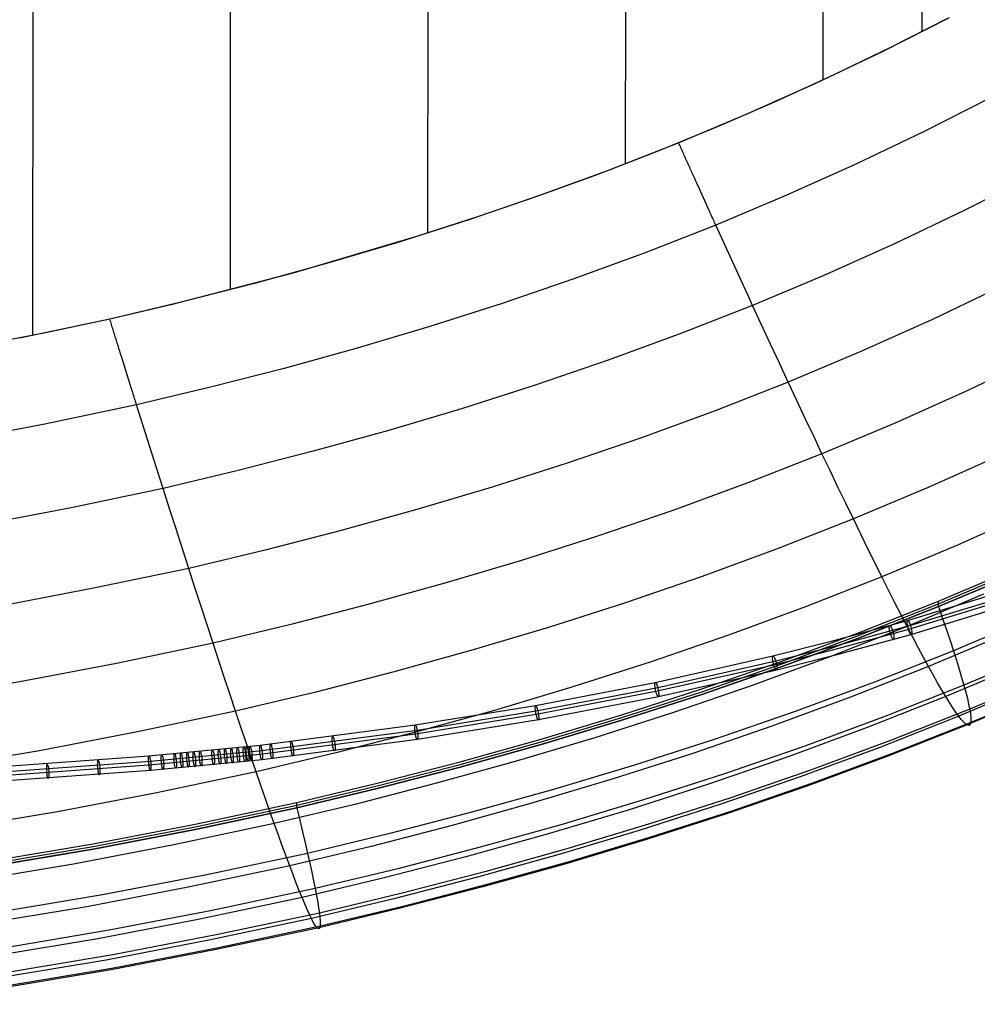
# Model space of a CAD drawing. Extents: x -260 to 296, y -277 to 294.
# Tile 15 of 241: x 111 to 176, y -268 to -201. Entities that reach past the tile are written whole.
import ezdxf

# ---------------------------------------------------------------- set-up
doc = ezdxf.new("R2010")
doc.units = 0
doc.layers.add('PREDEFINITO', color=7, linetype='CONTINUOUS')

msp = doc.modelspace()

# ---------------------------------------------------------------- linework, layer by layer
at = {"layer": 'PREDEFINITO'}
for p, q in [((111.627, -222.244, 483.32), (111.736, -72.354, 472.172)), ((125.01, -219.15, 482.925), (125.121, -72.37, 471.042)), ((138.394, -215.298, 482.421), (138.494, -84.91, 471.265)), ((151.778, -210.609, 481.791), (151.877, -84.926, 470.183)), ((165.164, -204.931, 481.01), (165.26, -84.942, 469.089)), ((171.857, -201.663, 480.553), (171.951, -84.95, 468.538)), ((173.69, -200.718, 480.358), (169.202, -203.001, 480.685)), ((173.574, -200.774, 480.428), (169.73, -202.735, 480.703)), ((169.73, -202.735, 480.703), (165.841, -204.615, 480.966)), ((169.202, -203.001, 480.685), (164.653, -205.172, 480.994)), ((165.841, -204.615, 480.966), (161.912, -206.411, 481.215)), ((164.653, -205.172, 480.994), (160.044, -207.234, 481.286)), ((176.532, -206.126, 478.656), (171.964, -208.452, 479.011)), ((161.912, -206.411, 481.215), (157.935, -208.131, 481.452)), ((160.044, -207.234, 481.286), (155.376, -209.19, 481.562)), ((157.935, -208.131, 481.452), (153.924, -209.77, 481.677)), ((171.964, -208.452, 479.011), (167.333, -210.665, 479.348)), ((155.376, -209.19, 481.562), (150.677, -211.032, 481.819)), ((155.414, -209.274, 481.47), (155.376, -209.19, 481.562)), ((155.451, -209.359, 481.383), (155.414, -209.274, 481.47)), ((155.489, -209.444, 481.3), (155.451, -209.359, 481.383)), ((155.526, -209.529, 481.222), (155.489, -209.444, 481.3)), ((153.924, -209.77, 481.677), (149.891, -211.326, 481.888)), ((155.564, -209.614, 481.147), (155.526, -209.529, 481.222)), ((155.602, -209.699, 481.076), (155.564, -209.614, 481.147)), ((155.64, -209.785, 481.008), (155.602, -209.699, 481.076)), ((155.678, -209.87, 480.945), (155.64, -209.785, 481.008)), ((155.716, -209.956, 480.885), (155.678, -209.87, 480.945)), ((155.754, -210.042, 480.828), (155.716, -209.956, 480.885)), ((155.793, -210.128, 480.775), (155.754, -210.042, 480.828)), ((155.831, -210.214, 480.724), (155.793, -210.128, 480.775)), ((155.87, -210.301, 480.677), (155.831, -210.214, 480.724)), ((155.908, -210.387, 480.634), (155.87, -210.301, 480.677)), ((155.947, -210.474, 480.592), (155.908, -210.387, 480.634)), ((155.986, -210.561, 480.554), (155.947, -210.474, 480.592)), ((156.025, -210.647, 480.519), (155.986, -210.561, 480.554)), ((156.064, -210.734, 480.486), (156.025, -210.647, 480.519)), ((156.103, -210.822, 480.455), (156.064, -210.734, 480.486)), ((156.142, -210.909, 480.427), (156.103, -210.822, 480.455)), ((167.333, -210.665, 479.348), (162.641, -212.766, 479.668)), ((149.891, -211.326, 481.888), (145.829, -212.805, 482.088)), ((150.677, -211.032, 481.819), (145.939, -212.768, 482.06)), ((156.182, -210.996, 480.401), (156.142, -210.909, 480.427)), ((156.221, -211.083, 480.378), (156.182, -210.996, 480.401)), ((156.26, -211.171, 480.356), (156.221, -211.083, 480.378)), ((156.3, -211.258, 480.337), (156.26, -211.171, 480.356)), ((156.339, -211.346, 480.319), (156.3, -211.258, 480.337)), ((156.379, -211.433, 480.303), (156.339, -211.346, 480.319)), ((156.458, -211.609, 480.276), (156.379, -211.433, 480.303)), ((179.355, -211.412, 476.975), (174.705, -213.781, 477.332)), ((156.538, -211.784, 480.255), (156.458, -211.609, 480.276)), ((156.617, -211.96, 480.239), (156.538, -211.784, 480.255)), ((156.777, -212.312, 480.218), (156.617, -211.96, 480.239)), ((145.939, -212.768, 482.06), (141.164, -214.402, 482.285)), ((145.829, -212.805, 482.088), (141.739, -214.21, 482.277)), ((156.936, -212.664, 480.207), (156.777, -212.312, 480.218)), ((157.256, -213.367, 480.188), (156.936, -212.664, 480.207)), ((162.641, -212.766, 479.668), (157.889, -214.76, 479.972)), ((157.336, -213.542, 480.179), (157.256, -213.367, 480.188)), ((157.415, -213.717, 480.166), (157.336, -213.542, 480.179)), ((157.495, -213.892, 480.149), (157.415, -213.717, 480.166)), ((157.574, -214.066, 480.127), (157.495, -213.892, 480.149)), ((157.653, -214.24, 480.099), (157.574, -214.066, 480.127)), ((174.705, -213.781, 477.332), (169.992, -216.034, 477.672)), ((141.164, -214.402, 482.285), (136.356, -215.936, 482.494)), ((141.739, -214.21, 482.277), (137.625, -215.541, 482.454)), ((157.889, -214.76, 479.972), (153.106, -216.638, 480.258)), ((157.693, -214.327, 480.083), (157.653, -214.24, 480.099)), ((157.732, -214.414, 480.065), (157.693, -214.327, 480.083)), ((157.772, -214.501, 480.045), (157.732, -214.414, 480.065)), ((157.811, -214.587, 480.023), (157.772, -214.501, 480.045)), ((157.85, -214.674, 479.998), (157.811, -214.587, 480.023)), ((157.889, -214.76, 479.972), (157.85, -214.674, 479.998)), ((159.763, -218.862, 478.761), (157.889, -214.76, 479.972)), ((137.625, -215.541, 482.454), (129.335, -217.989, 482.775)), ((136.356, -215.936, 482.494), (131.517, -217.374, 482.688)), ((169.992, -216.034, 477.672), (165.217, -218.174, 477.994)), ((153.106, -216.638, 480.258), (148.282, -218.408, 480.527)), ((131.517, -217.374, 482.688), (126.651, -218.719, 482.868)), ((129.335, -217.989, 482.775), (120.97, -220.168, 483.056)), ((165.217, -218.174, 477.994), (160.381, -220.204, 478.3)), ((126.651, -218.719, 482.868), (121.76, -219.974, 483.033)), ((148.282, -218.408, 480.527), (143.421, -220.073, 480.78)), ((160.073, -219.535, 478.54), (159.763, -218.862, 478.761)), ((177.358, -218.865, 475.011), (172.566, -221.158, 475.348)), ((120.97, -220.168, 483.056), (116.841, -221.143, 483.179)), ((121.76, -219.974, 483.033), (116.847, -221.141, 483.185)), ((143.421, -220.073, 480.78), (138.525, -221.637, 481.018)), ((160.381, -220.204, 478.3), (160.073, -219.535, 478.54)), ((160.381, -220.204, 478.3), (155.512, -222.116, 478.589)), ((160.993, -221.53, 477.779), (160.381, -220.204, 478.3)), ((116.847, -221.141, 483.185), (110.733, -222.424, 483.348)), ((116.841, -221.143, 483.179), (112.483, -222.069, 483.297)), ((116.875, -221.23, 483.118), (116.847, -221.141, 483.185)), ((116.902, -221.32, 483.054), (116.875, -221.23, 483.118)), ((116.93, -221.409, 482.992), (116.902, -221.32, 483.054)), ((116.958, -221.498, 482.934), (116.93, -221.409, 482.992)), ((116.985, -221.588, 482.878), (116.958, -221.498, 482.934)), ((161.599, -222.839, 477.219), (160.993, -221.53, 477.779)), ((172.566, -221.158, 475.348), (167.71, -223.335, 475.668)), ((112.483, -222.069, 483.297), (103.982, -223.71, 483.502)), ((117.013, -221.677, 482.825), (116.985, -221.588, 482.878)), ((117.041, -221.767, 482.775), (117.013, -221.677, 482.825)), ((117.069, -221.857, 482.727), (117.041, -221.767, 482.775)), ((117.097, -221.947, 482.681), (117.069, -221.857, 482.727)), ((117.125, -222.037, 482.639), (117.097, -221.947, 482.681)), ((117.153, -222.127, 482.598), (117.125, -222.037, 482.639)), ((117.181, -222.217, 482.56), (117.153, -222.127, 482.598)), ((138.525, -221.637, 481.018), (133.599, -223.103, 481.241)), ((155.512, -222.116, 478.589), (150.602, -223.919, 478.86)), ((117.209, -222.308, 482.524), (117.181, -222.217, 482.56)), ((117.237, -222.398, 482.49), (117.209, -222.308, 482.524)), ((117.265, -222.489, 482.458), (117.237, -222.398, 482.49)), ((117.293, -222.579, 482.428), (117.265, -222.489, 482.458)), ((117.322, -222.67, 482.4), (117.293, -222.579, 482.428)), ((117.35, -222.761, 482.373), (117.322, -222.67, 482.4)), ((117.407, -222.942, 482.326), (117.35, -222.761, 482.373)), ((162.199, -224.13, 476.618), (161.599, -222.839, 477.219)), ((117.463, -223.124, 482.285), (117.407, -222.942, 482.326)), ((117.52, -223.306, 482.249), (117.463, -223.124, 482.285)), ((117.577, -223.488, 482.219), (117.52, -223.306, 482.249)), ((117.634, -223.671, 482.194), (117.577, -223.488, 482.219)), ((133.599, -223.103, 481.241), (128.644, -224.474, 481.449)), ((167.71, -223.335, 475.668), (162.792, -225.401, 475.971)), ((117.749, -224.036, 482.153), (117.634, -223.671, 482.194)), ((118.207, -225.496, 482.055), (117.749, -224.036, 482.153)), ((150.602, -223.919, 478.86), (145.655, -225.615, 479.116)), ((162.792, -225.401, 475.971), (162.199, -224.13, 476.618)), ((179.876, -223.612, 472.013), (175.008, -225.942, 472.344)), ((128.644, -224.474, 481.449), (123.664, -225.754, 481.643)), ((118.321, -225.86, 482.021), (118.207, -225.496, 482.055)), ((162.792, -225.401, 475.971), (157.84, -227.346, 476.257)), ((163.377, -226.65, 475.279), (162.792, -225.401, 475.971)), ((118.378, -226.042, 482), (118.321, -225.86, 482.021)), ((118.435, -226.223, 481.975), (118.378, -226.042, 482)), ((123.664, -225.754, 481.643), (118.662, -226.945, 481.823)), ((145.655, -225.615, 479.116), (140.672, -227.207, 479.356)), ((175.008, -225.942, 472.344), (170.075, -228.155, 472.658)), ((118.492, -226.404, 481.945), (118.435, -226.223, 481.975)), ((118.549, -226.584, 481.91), (118.492, -226.404, 481.945)), ((118.605, -226.765, 481.87), (118.549, -226.584, 481.91)), ((118.662, -226.945, 481.823), (118.605, -226.765, 481.87)), ((163.953, -227.876, 474.546), (163.377, -226.65, 475.279)), ((118.662, -226.945, 481.823), (112.436, -228.252, 482.021)), ((120.011, -231.214, 480.637), (118.662, -226.945, 481.823)), ((140.672, -227.207, 479.356), (135.658, -228.7, 479.582)), ((157.84, -227.346, 476.257), (152.847, -229.18, 476.526)), ((164.521, -229.078, 473.771), (163.953, -227.876, 474.546)), ((170.075, -228.155, 472.658), (165.079, -230.255, 472.955)), ((112.436, -228.252, 482.021), (106.212, -229.445, 482.201)), ((135.658, -228.7, 479.582), (130.615, -230.096, 479.792)), ((152.847, -229.18, 476.526), (147.816, -230.906, 476.779)), ((165.079, -230.255, 472.955), (164.521, -229.078, 473.771)), ((130.615, -230.096, 479.792), (125.547, -231.399, 479.989)), ((165.079, -230.255, 472.955), (160.05, -232.233, 473.236)), ((165.627, -231.405, 472.099), (165.079, -230.255, 472.955)), ((177.278, -230.304, 468.706), (172.274, -232.551, 469.012)), ((120.234, -231.915, 480.413), (120.011, -231.214, 480.637)), ((125.547, -231.399, 479.989), (120.455, -232.612, 480.172)), ((147.816, -230.906, 476.779), (142.749, -232.526, 477.017)), ((166.165, -232.527, 471.204), (165.627, -231.405, 472.099)), ((120.455, -232.612, 480.172), (120.234, -231.915, 480.413)), ((120.455, -232.612, 480.172), (114.118, -233.944, 480.373)), ((120.896, -233.993, 479.65), (120.455, -232.612, 480.172)), ((142.749, -232.526, 477.017), (137.65, -234.045, 477.241)), ((160.05, -232.233, 473.236), (154.978, -234.097, 473.5)), ((166.691, -233.62, 470.271), (166.165, -232.527, 471.204)), ((172.274, -232.551, 469.012), (167.206, -234.682, 469.301)), ((114.118, -233.944, 480.373), (107.784, -235.159, 480.557)), ((121.332, -235.357, 479.086), (120.896, -233.993, 479.65)), ((137.65, -234.045, 477.241), (132.522, -235.466, 477.449)), ((154.978, -234.097, 473.5), (149.867, -235.851, 473.749)), ((167.206, -234.682, 469.301), (166.691, -233.62, 470.271)), ((179.34, -234.166, 464.5), (174.271, -236.445, 464.794)), ((167.206, -234.682, 469.301), (162.104, -236.69, 469.574)), ((167.708, -235.713, 468.295), (167.206, -234.682, 469.301)), ((121.764, -236.701, 478.479), (121.332, -235.357, 479.086)), ((132.522, -235.466, 477.449), (127.367, -236.792, 477.644)), ((149.867, -235.851, 473.749), (144.72, -237.498, 473.982)), ((168.198, -236.712, 467.254), (167.708, -235.713, 468.295)), ((122.19, -238.026, 477.826), (121.764, -236.701, 478.479)), ((127.367, -236.792, 477.644), (122.19, -238.026, 477.826)), ((162.104, -236.69, 469.574), (156.958, -238.583, 469.831)), ((168.674, -237.676, 466.179), (168.198, -236.712, 467.254)), ((174.271, -236.445, 464.794), (169.137, -238.606, 465.072)), ((144.72, -237.498, 473.982), (139.54, -239.042, 474.201)), ((122.19, -238.026, 477.826), (115.746, -239.38, 478.025)), ((122.611, -239.328, 477.127), (122.19, -238.026, 477.826)), ((169.137, -238.606, 465.072), (168.674, -237.676, 466.179)), ((172.966, -240.251, 419.753), (178.23, -238.019, 419.661)), ((172.966, -240.436, 415.257), (178.23, -238.204, 415.165)), ((156.958, -238.583, 469.831), (151.774, -240.364, 470.072)), ((169.137, -238.606, 465.072), (163.969, -240.641, 465.335)), ((169.586, -239.5, 463.934), (169.137, -238.606, 465.072)), ((178.23, -238.39, 410.669), (172.966, -240.622, 410.761)), ((172.966, -240.622, 410.54), (178.23, -238.39, 410.447)), ((115.746, -239.38, 478.025), (109.304, -240.617, 478.207)), ((123.026, -240.606, 476.386), (122.611, -239.328, 477.127)), ((139.54, -239.042, 474.201), (134.331, -240.486, 474.406)), ((170.019, -240.357, 462.765), (169.586, -239.5, 463.934)), ((177.882, -239.431, 458.524), (170.856, -241.573, 460.048)), ((176.033, -239.769, 460.077), (170.842, -241.957, 460.343)), ((177.988, -240.019, 458.145), (170.946, -242.166, 459.673)), ((178.117, -239.762, 459.102), (171.076, -241.909, 460.631)), ((123.434, -241.86, 475.602), (123.026, -240.606, 476.386)), ((134.331, -240.486, 474.406), (129.095, -241.834, 474.597)), ((151.774, -240.364, 470.072), (146.552, -242.036, 470.3)), ((163.969, -240.641, 465.335), (158.757, -242.56, 465.582)), ((167.667, -242.353, 419.84), (172.966, -240.251, 419.753)), ((167.667, -242.539, 415.344), (172.966, -240.436, 415.257)), ((172.966, -240.622, 410.761), (167.667, -242.724, 410.848)), ((167.667, -242.724, 410.627), (172.966, -240.622, 410.54)), ((170.438, -241.176, 461.568), (170.019, -240.357, 462.765)), ((178.223, -240.35, 458.724), (171.166, -242.501, 460.255)), ((172.966, -240.622, 410.761), (172.966, -240.251, 419.753)), ((172.966, -240.622, 410.54), (173.247, -241.429, 411.748)), ((170.842, -241.957, 460.343), (170.438, -241.176, 461.568)), ((173.247, -241.429, 411.748), (173.51, -242.197, 412.983)), ((179.278, -241.368, 415.416), (173.98, -243.613, 415.529)), ((123.836, -243.088, 474.775), (123.434, -241.86, 475.602)), ((129.095, -241.834, 474.597), (123.836, -243.088, 474.775)), ((146.552, -242.036, 470.3), (141.298, -243.604, 470.513)), ((170.842, -241.957, 460.343), (165.615, -244.017, 460.593)), ((170.856, -241.573, 460.048), (165.71, -242.982, 461.119)), ((170.946, -242.166, 459.673), (165.789, -243.578, 460.746)), ((171.076, -241.909, 460.631), (165.918, -243.321, 461.704)), ((171.229, -242.698, 459.092), (170.842, -241.957, 460.343)), ((173.51, -242.197, 412.983), (173.755, -242.926, 414.244)), ((158.757, -242.56, 465.582), (153.505, -244.366, 465.815)), ((162.323, -244.335, 419.922), (167.667, -242.353, 419.84)), ((162.323, -244.521, 415.425), (167.667, -242.539, 415.344)), ((167.667, -242.724, 410.848), (162.323, -244.706, 410.929)), ((162.323, -244.706, 410.709), (167.667, -242.724, 410.627)), ((171.166, -242.501, 460.255), (165.997, -243.917, 461.331)), ((171.6, -243.399, 457.816), (171.229, -242.698, 459.092)), ((177.533, -242.466, 454.945), (172.292, -244.676, 455.196)), ((123.836, -243.088, 474.775), (117.29, -244.465, 474.971)), ((124.231, -244.289, 473.908), (123.836, -243.088, 474.775)), ((165.71, -242.982, 461.119), (161.752, -243.98, 461.917)), ((165.918, -243.321, 461.704), (161.952, -244.321, 462.503)), ((171.955, -244.058, 456.517), (171.6, -243.399, 457.816)), ((173.755, -242.926, 414.244), (173.98, -243.613, 415.529)), ((141.298, -243.604, 470.513), (136.013, -245.07, 470.712)), ((161.752, -243.98, 461.917), (153.778, -245.777, 463.455)), ((165.615, -244.017, 460.593), (160.344, -245.959, 460.829)), ((165.789, -243.578, 460.746), (161.824, -244.577, 461.545)), ((165.997, -243.917, 461.331), (162.023, -244.918, 462.132)), ((173.98, -243.613, 415.529), (168.646, -245.729, 415.635)), ((172.292, -244.676, 455.196), (171.955, -244.058, 456.517)), ((173.98, -243.613, 415.529), (174.186, -244.26, 416.836)), ((180.012, -243.69, 420.749), (174.69, -245.945, 420.882)), ((117.29, -244.465, 474.971), (110.746, -245.722, 475.149)), ((124.617, -245.46, 473.001), (124.231, -244.289, 473.908)), ((153.505, -244.366, 465.815), (148.216, -246.061, 466.034)), ((161.824, -244.577, 461.545), (153.834, -246.378, 463.086)), ((161.952, -244.321, 462.503), (153.96, -246.122, 464.045)), ((156.938, -246.2, 419.999), (162.323, -244.335, 419.922)), ((156.938, -246.385, 415.502), (162.323, -244.521, 415.425)), ((162.323, -244.706, 410.929), (156.938, -246.571, 411.006)), ((156.938, -246.571, 410.786), (162.323, -244.706, 410.709)), ((172.292, -244.676, 455.196), (167.016, -246.758, 455.432)), ((172.612, -245.252, 453.855), (172.292, -244.676, 455.196)), ((178.746, -244.489, 449.488), (173.465, -246.718, 449.722)), ((174.186, -244.26, 416.836), (174.374, -244.864, 418.166)), ((174.374, -244.864, 418.166), (174.542, -245.426, 419.515)), ((124.996, -246.602, 472.055), (124.617, -245.46, 473.001)), ((136.013, -245.07, 470.712), (130.702, -246.438, 470.898)), ((162.023, -244.918, 462.132), (154.017, -246.723, 463.676)), ((172.914, -245.784, 452.494), (172.612, -245.252, 453.855)), ((174.542, -245.426, 419.515), (174.69, -245.945, 420.882)), ((180.421, -245.317, 426.353), (175.085, -247.576, 426.507)), ((110.746, -245.722, 475.149), (97.641, -247.897, 475.458)), ((148.216, -246.061, 466.034), (142.894, -247.651, 466.239)), ((153.778, -245.777, 463.455), (145.676, -247.336, 464.924)), ((153.96, -246.122, 464.045), (145.841, -247.684, 465.517)), ((151.515, -247.951, 420.071), (156.938, -246.2, 419.999)), ((160.344, -245.959, 460.829), (155.033, -247.787, 461.051)), ((168.646, -245.729, 415.635), (163.267, -247.723, 415.735)), ((174.69, -245.945, 420.882), (169.332, -248.069, 421.008)), ((173.199, -246.273, 451.116), (172.914, -245.784, 452.494)), ((179.653, -245.802, 443.799), (174.342, -248.045, 444.015)), ((174.69, -245.945, 420.882), (174.819, -246.42, 422.267)), ((180.497, -246.219, 432.13), (175.159, -248.478, 432.305)), ((125.367, -247.712, 471.071), (124.996, -246.602, 472.055)), ((130.702, -246.438, 470.898), (125.367, -247.712, 471.071)), ((153.834, -246.378, 463.086), (145.718, -247.939, 464.558)), ((154.017, -246.723, 463.676), (145.884, -248.287, 465.151)), ((151.515, -248.137, 415.575), (156.938, -246.385, 415.502)), ((156.938, -246.571, 411.006), (151.515, -248.322, 411.079)), ((151.515, -248.322, 410.859), (156.938, -246.571, 410.786)), ((167.016, -246.758, 455.432), (161.695, -248.721, 455.655)), ((173.465, -246.718, 449.722), (168.149, -248.817, 449.942)), ((173.465, -246.718, 449.722), (173.199, -246.273, 451.116)), ((173.713, -247.118, 448.313), (173.465, -246.718, 449.722)), ((174.819, -246.42, 422.267), (174.927, -246.85, 423.667)), ((180.24, -246.382, 437.979), (174.91, -248.635, 438.175)), ((174.927, -246.85, 423.667), (175.016, -247.236, 425.081)), ((145.676, -247.336, 464.924), (137.515, -248.659, 466.31)), ((173.942, -247.472, 446.891), (173.713, -247.118, 448.313)), ((174.152, -247.782, 445.458), (173.942, -247.472, 446.891)), ((175.016, -247.236, 425.081), (175.085, -247.576, 426.507)), ((125.367, -247.712, 471.071), (118.726, -249.11, 471.261)), ((125.728, -248.789, 470.05), (125.367, -247.712, 471.071)), ((142.894, -247.651, 466.239), (137.541, -249.137, 466.431)), ((145.718, -247.939, 464.558), (137.545, -249.264, 465.945)), ((145.841, -247.684, 465.517), (137.665, -249.009, 466.905)), ((146.058, -249.593, 420.139), (151.515, -247.951, 420.071)), ((146.058, -249.778, 415.642), (151.515, -248.137, 415.575)), ((155.033, -247.787, 461.051), (149.685, -249.503, 461.26)), ((163.267, -247.723, 415.735), (157.847, -249.599, 415.829)), ((169.332, -248.069, 421.008), (163.929, -250.071, 421.127)), ((174.342, -248.045, 444.015), (168.996, -250.158, 444.218)), ((175.085, -247.576, 426.507), (169.713, -249.704, 426.653)), ((174.342, -248.045, 444.015), (174.152, -247.782, 445.458)), ((174.514, -248.262, 442.563), (174.342, -248.045, 444.015)), ((175.085, -247.576, 426.507), (175.134, -247.871, 427.945)), ((175.134, -247.871, 427.945), (175.162, -248.119, 429.391)), ((175.162, -248.119, 429.391), (175.171, -248.322, 430.845)), ((126.08, -249.833, 468.993), (125.728, -248.789, 470.05)), ((137.515, -248.659, 466.31), (127.016, -250.036, 467.953)), ((145.884, -248.287, 465.151), (137.694, -249.615, 466.541)), ((151.515, -248.322, 411.079), (146.058, -249.964, 411.146)), ((146.058, -249.964, 410.927), (151.515, -248.322, 410.859)), ((161.695, -248.721, 455.655), (156.334, -250.567, 455.864)), ((168.149, -248.817, 449.942), (162.788, -250.796, 450.15)), ((174.91, -248.635, 438.175), (169.544, -250.758, 438.36)), ((175.159, -248.478, 432.305), (169.784, -250.606, 432.471)), ((174.665, -248.433, 441.105), (174.514, -248.262, 442.563)), ((174.798, -248.558, 439.642), (174.665, -248.433, 441.105)), ((174.91, -248.635, 438.175), (174.798, -248.558, 439.642)), ((175.002, -248.666, 436.707), (174.91, -248.635, 438.175)), ((175.074, -248.65, 435.238), (175.002, -248.666, 436.707)), ((175.127, -248.587, 433.77), (175.074, -248.65, 435.238)), ((175.159, -248.478, 432.305), (175.127, -248.587, 433.77)), ((175.171, -248.322, 430.845), (175.159, -248.478, 432.305)), ((118.726, -249.11, 471.261), (112.087, -250.386, 471.434)), ((137.545, -249.264, 465.945), (127.031, -250.643, 467.591)), ((137.665, -249.009, 466.905), (127.145, -250.389, 468.552)), ((137.541, -249.137, 466.431), (132.16, -250.524, 466.61)), ((149.685, -249.503, 461.26), (144.302, -251.112, 461.456)), ((127.016, -250.036, 467.953), (119.488, -250.762, 469.036)), ((126.423, -250.842, 467.901), (126.08, -249.833, 468.993)), ((137.694, -249.615, 466.541), (127.161, -250.996, 468.19)), ((140.569, -251.128, 420.202), (146.058, -249.593, 420.139)), ((140.569, -251.313, 415.706), (146.058, -249.778, 415.642)), ((146.058, -249.964, 411.146), (140.569, -251.499, 411.21)), ((140.569, -251.499, 410.991), (146.058, -249.964, 410.927)), ((157.847, -249.599, 415.829), (152.389, -251.361, 415.918)), ((163.929, -250.071, 421.127), (158.484, -251.955, 421.239)), ((168.996, -250.158, 444.218), (163.605, -252.15, 444.409)), ((169.713, -249.704, 426.653), (164.296, -251.71, 426.79)), ((112.087, -250.386, 471.434), (98.792, -252.594, 471.735)), ((119.488, -250.762, 469.036), (105.642, -251.764, 470.822)), ((127.031, -250.643, 467.591), (119.491, -251.371, 468.676)), ((127.145, -250.389, 468.552), (119.603, -251.117, 469.637)), ((126.756, -251.815, 466.776), (126.423, -250.842, 467.901)), ((132.16, -250.524, 466.61), (126.756, -251.815, 466.776)), ((156.334, -250.567, 455.864), (150.934, -252.301, 456.061)), ((162.788, -250.796, 450.15), (157.385, -252.659, 450.345)), ((169.544, -250.758, 438.36), (164.133, -252.759, 438.534)), ((169.784, -250.606, 432.471), (164.365, -252.611, 432.627)), ((119.491, -251.371, 468.676), (105.635, -252.374, 470.463)), ((119.603, -251.117, 469.637), (105.735, -252.121, 471.425)), ((127.161, -250.996, 468.19), (119.606, -251.726, 469.277)), ((135.053, -252.56, 420.261), (140.569, -251.128, 420.202)), ((135.053, -252.746, 415.765), (140.569, -251.313, 415.706)), ((140.569, -251.499, 411.21), (135.053, -252.931, 411.269)), ((135.053, -252.931, 411.05), (140.569, -251.499, 410.991)), ((144.302, -251.112, 461.456), (138.889, -252.616, 461.638)), ((152.389, -251.361, 415.918), (146.896, -253.012, 416.001)), ((119.606, -251.726, 469.277), (105.728, -252.73, 471.067)), ((126.756, -251.815, 466.776), (120.029, -253.233, 466.959)), ((127.079, -252.751, 465.619), (126.756, -251.815, 466.776)), ((158.484, -251.955, 421.239), (153, -253.724, 421.343)), ((163.605, -252.15, 444.409), (158.172, -254.025, 444.589)), ((164.296, -251.71, 426.79), (158.838, -253.597, 426.92)), ((127.391, -253.649, 464.431), (127.079, -252.751, 465.619)), ((129.512, -253.894, 420.316), (135.053, -252.56, 420.261)), ((129.512, -254.079, 415.82), (135.053, -252.746, 415.765)), ((138.889, -252.616, 461.638), (133.448, -254.02, 461.809)), ((150.934, -252.301, 456.061), (145.501, -253.927, 456.246)), ((157.385, -252.659, 450.345), (151.945, -254.408, 450.528)), ((164.133, -252.759, 438.534), (158.681, -254.642, 438.698)), ((164.365, -252.611, 432.627), (158.904, -254.498, 432.774)), ((120.029, -253.233, 466.959), (113.305, -254.526, 467.127)), ((135.053, -252.931, 411.269), (129.512, -254.265, 411.324)), ((129.512, -254.265, 411.106), (135.053, -252.931, 411.05)), ((146.896, -253.012, 416.001), (141.371, -254.557, 416.079)), ((122.614, -255.358, 420.377), (129.512, -253.894, 420.316)), ((122.614, -255.543, 415.88), (129.512, -254.079, 415.82)), ((127.692, -254.508, 463.214), (127.391, -253.649, 464.431)), ((133.448, -254.02, 461.809), (127.983, -255.327, 461.968)), ((129.512, -254.265, 411.324), (129.512, -253.894, 420.316)), ((145.501, -253.927, 456.246), (140.036, -255.447, 456.418)), ((153, -253.724, 421.343), (147.482, -255.382, 421.442)), ((158.172, -254.025, 444.589), (152.701, -255.785, 444.758)), ((158.838, -253.597, 426.92), (153.341, -255.37, 427.041)), ((113.305, -254.526, 467.127), (99.838, -256.765, 467.416)), ((129.512, -254.265, 411.324), (122.614, -255.729, 411.384)), ((122.614, -255.729, 411.167), (129.512, -254.265, 411.106)), ((127.983, -255.327, 461.968), (127.692, -254.508, 463.214)), ((129.512, -254.265, 411.106), (129.714, -255.095, 412.344)), ((141.371, -254.557, 416.079), (135.818, -255.998, 416.151)), ((151.945, -254.408, 450.528), (146.47, -256.047, 450.701)), ((158.681, -254.642, 438.698), (153.19, -256.41, 438.852)), ((158.904, -254.498, 432.774), (153.404, -256.271, 432.911)), ((115.72, -256.694, 420.432), (122.614, -255.358, 420.377)), ((115.72, -256.88, 415.935), (122.614, -255.543, 415.88)), ((127.983, -255.327, 461.968), (121.18, -256.762, 462.142)), ((128.261, -256.105, 460.695), (127.983, -255.327, 461.968)), ((129.714, -255.095, 412.344), (129.903, -255.885, 413.61)), ((140.036, -255.447, 456.418), (134.543, -256.866, 456.579)), ((147.482, -255.382, 421.442), (141.933, -256.933, 421.534)), ((153.341, -255.37, 427.041), (147.809, -257.032, 427.155)), ((122.614, -255.729, 411.384), (115.72, -257.065, 411.439)), ((115.72, -257.065, 411.222), (122.614, -255.729, 411.167)), ((128.528, -256.842, 459.397), (128.261, -256.105, 460.695)), ((129.903, -255.885, 413.61), (130.079, -256.634, 414.902)), ((135.818, -255.998, 416.151), (130.241, -257.34, 416.218)), ((146.47, -256.047, 450.701), (140.964, -257.58, 450.861)), ((152.701, -255.785, 444.758), (147.195, -257.435, 444.917)), ((101.912, -259.006, 420.527), (115.72, -256.694, 420.432)), ((101.912, -259.191, 416.031), (115.72, -256.88, 415.935)), ((121.18, -256.762, 462.142), (114.38, -258.071, 462.302)), ((128.784, -257.535, 458.074), (128.528, -256.842, 459.397)), ((134.543, -256.866, 456.579), (129.026, -258.186, 456.729)), ((130.079, -256.634, 414.902), (130.241, -257.34, 416.218)), ((153.19, -256.41, 438.852), (147.664, -258.067, 438.996)), ((153.404, -256.271, 432.911), (147.87, -257.932, 433.04)), ((115.72, -257.065, 411.439), (101.912, -259.377, 411.535)), ((101.912, -259.377, 411.318), (115.72, -257.065, 411.222)), ((130.241, -257.34, 416.218), (123.299, -258.813, 416.293)), ((129.026, -258.186, 456.729), (128.784, -257.535, 458.074)), ((130.241, -257.34, 416.218), (130.39, -258.003, 417.558)), ((141.933, -256.933, 421.534), (136.355, -258.38, 421.619)), ((147.195, -257.435, 444.917), (141.658, -258.978, 445.065)), ((147.809, -257.032, 427.155), (142.245, -258.585, 427.261)), ((114.38, -258.071, 462.302), (100.761, -260.337, 462.577)), ((129.026, -258.186, 456.729), (122.159, -259.636, 456.894)), ((129.257, -258.793, 455.363), (129.026, -258.186, 456.729)), ((130.39, -258.003, 417.558), (130.524, -258.623, 418.919)), ((140.964, -257.58, 450.861), (135.429, -259.011, 451.012)), ((147.664, -258.067, 438.996), (142.106, -259.617, 439.131)), ((147.87, -257.932, 433.04), (142.303, -259.485, 433.161)), ((123.299, -258.813, 416.293), (116.359, -260.158, 416.36)), ((129.474, -259.355, 453.977), (129.257, -258.793, 455.363)), ((130.524, -258.623, 418.919), (130.645, -259.198, 420.3)), ((136.355, -258.38, 421.619), (130.752, -259.727, 421.699)), ((142.245, -258.585, 427.261), (136.653, -260.035, 427.361)), ((129.679, -259.871, 452.572), (129.474, -259.355, 453.977)), ((135.429, -259.011, 451.012), (129.87, -260.342, 451.151)), ((130.645, -259.198, 420.3), (130.752, -259.727, 421.699)), ((141.658, -258.978, 445.065), (136.092, -260.418, 445.204)), ((142.303, -259.485, 433.161), (136.709, -260.935, 433.274)), ((116.359, -260.158, 416.36), (102.46, -262.484, 416.477)), ((122.159, -259.636, 456.894), (115.294, -260.959, 457.044)), ((130.752, -259.727, 421.699), (123.778, -261.206, 421.787)), ((129.87, -260.342, 451.151), (129.679, -259.871, 452.572)), ((130.752, -259.727, 421.699), (130.844, -260.212, 423.116)), ((130.844, -260.212, 423.116), (130.923, -260.65, 424.548)), ((136.653, -260.035, 427.361), (131.036, -261.385, 427.453)), ((142.106, -259.617, 439.131), (136.521, -261.063, 439.256)), ((129.87, -260.342, 451.151), (122.951, -261.805, 451.305)), ((130.049, -260.767, 449.715), (129.87, -260.342, 451.151)), ((130.213, -261.145, 448.266), (130.049, -260.767, 449.715)), ((136.092, -260.418, 445.204), (130.502, -261.759, 445.332)), ((130.923, -260.65, 424.548), (130.987, -261.041, 425.994)), ((115.294, -260.959, 457.044), (101.546, -263.248, 457.304)), ((123.778, -261.206, 421.787), (116.807, -262.556, 421.867)), ((131.036, -261.385, 427.453), (124.045, -262.867, 427.555)), ((130.364, -261.476, 446.804), (130.213, -261.145, 448.266)), ((130.502, -261.759, 445.332), (130.364, -261.476, 446.804)), ((136.521, -261.063, 439.256), (130.91, -262.41, 439.373)), ((130.987, -261.041, 425.994), (131.036, -261.385, 427.453)), ((131.036, -261.385, 427.453), (131.071, -261.682, 428.922)), ((136.709, -260.935, 433.274), (131.089, -262.285, 433.379)), ((122.951, -261.805, 451.305), (116.034, -263.139, 451.445)), ((130.502, -261.759, 445.332), (123.543, -263.23, 445.474)), ((130.625, -261.994, 443.852), (130.502, -261.759, 445.332)), ((130.734, -262.181, 442.364), (130.625, -261.994, 443.852)), ((130.829, -262.32, 440.871), (130.734, -262.181, 442.364)), ((131.071, -261.682, 428.922), (131.092, -261.931, 430.401)), ((131.098, -262.132, 431.887), (131.089, -262.285, 433.379)), ((131.092, -261.931, 430.401), (131.098, -262.132, 431.887)), ((116.807, -262.556, 421.867), (102.845, -264.892, 422.006)), ((124.045, -262.867, 427.555), (117.056, -264.22, 427.647)), ((130.91, -262.41, 439.373), (123.926, -263.888, 439.502)), ((131.089, -262.285, 433.379), (124.094, -263.766, 433.494)), ((130.91, -262.41, 439.373), (130.829, -262.32, 440.871)), ((130.977, -262.451, 437.874), (130.91, -262.41, 439.373)), ((131.029, -262.444, 436.374), (130.977, -262.451, 437.874)), ((131.066, -262.389, 434.875), (131.029, -262.444, 436.374)), ((131.089, -262.285, 433.379), (131.066, -262.389, 434.875)), ((116.034, -263.139, 451.445), (102.182, -265.448, 451.688)), ((123.543, -263.23, 445.474), (116.587, -264.573, 445.603)), ((117.056, -264.22, 427.647), (103.059, -266.56, 427.808)), ((123.926, -263.888, 439.502), (116.945, -265.237, 439.62)), ((124.094, -263.766, 433.494), (117.102, -265.118, 433.599)), ((116.587, -264.573, 445.603), (102.657, -266.897, 445.827)), ((116.945, -265.237, 439.62), (102.964, -267.571, 439.823)), ((117.102, -265.118, 433.599), (103.099, -267.458, 433.781))]:
    msp.add_line(p, q, dxfattribs=at)
at = {"layer": 'PREDEFINITO', "extrusion": (-0.941967, -0.269939, 0.199579)}
msp.add_circle((279.782, 470.397, -3.914), 0.5, dxfattribs=at)
at = {"layer": 'PREDEFINITO', "extrusion": (-0.943728, -0.264694, 0.198281)}
msp.add_circle((279.23, 470.704, -4.795), 0.5, dxfattribs=at)
at = {"layer": 'PREDEFINITO', "extrusion": (-0.954133, -0.231767, 0.189513)}
msp.add_circle((275.754, 472.529, -10.248), 0.5, dxfattribs=at)
at = {"layer": 'PREDEFINITO', "extrusion": (-0.962929, -0.200731, 0.180208)}
msp.add_circle((272.474, 474.07, -15.224), 0.5, dxfattribs=at)
at = {"layer": 'PREDEFINITO', "extrusion": (-0.970339, -0.171522, 0.170362)}
msp.add_circle((269.404, 475.347, -19.726), 0.5, dxfattribs=at)
at = {"layer": 'PREDEFINITO', "extrusion": (-0.97647, -0.14448, 0.160101)}
msp.add_circle((266.594, 476.364, -23.696), 0.5, dxfattribs=at)
at = {"layer": 'PREDEFINITO', "extrusion": (-0.980006, -0.127282, 0.152933)}
msp.add_circle((264.834, 476.921, -26.086), 0.5, dxfattribs=at)
at = {"layer": 'PREDEFINITO', "extrusion": (-0.984683, -0.098083, 0.144152)}
msp.add_circle((261.892, 477.836, -31.092), 0.5, dxfattribs=at)
at = {"layer": 'PREDEFINITO', "extrusion": (-0.984506, -0.099041, 0.144704)}
msp.add_circle((261.99, 477.816, -31), 0.5, dxfattribs=at)
at = {"layer": 'PREDEFINITO', "extrusion": (-0.984354, -0.099729, 0.145262)}
msp.add_circle((262.06, 477.807, -30.978), 0.5, dxfattribs=at)
at = {"layer": 'PREDEFINITO', "extrusion": (-0.984237, -0.100489, 0.145534)}
msp.add_circle((262.138, 477.785, -30.86), 0.5, dxfattribs=at)
at = {"layer": 'PREDEFINITO', "extrusion": (-0.983461, -0.107579, 0.14571)}
msp.add_circle((262.853, 477.515, -29.118), 0.5, dxfattribs=at)
at = {"layer": 'PREDEFINITO', "extrusion": (-0.982706, -0.113172, 0.146568)}
msp.add_circle((263.411, 477.321, -27.935), 0.5, dxfattribs=at)
at = {"layer": 'PREDEFINITO', "extrusion": (-0.982368, -0.114897, 0.147486)}
msp.add_circle((263.584, 477.278, -27.746), 0.5, dxfattribs=at)
at = {"layer": 'PREDEFINITO', "extrusion": (-0.981578, -0.119215, 0.149304)}
msp.add_circle((264.018, 477.155, -27.143), 0.5, dxfattribs=at)
at = {"layer": 'PREDEFINITO', "extrusion": (-0.986877, -0.085773, 0.136807)}
msp.add_circle((260.652, 478.063, -32.244), 0.5, dxfattribs=at)
at = {"layer": 'PREDEFINITO', "extrusion": (-0.986554, -0.08764, 0.137951)}
msp.add_circle((260.838, 478.032, -32.075), 0.5, dxfattribs=at)
at = {"layer": 'PREDEFINITO', "extrusion": (-0.986224, -0.089522, 0.139094)}
msp.add_circle((261.026, 477.999, -31.902), 0.5, dxfattribs=at)
at = {"layer": 'PREDEFINITO', "extrusion": (-0.986058, -0.090468, 0.139664)}
msp.add_circle((261.121, 477.982, -31.814), 0.5, dxfattribs=at)
at = {"layer": 'PREDEFINITO', "extrusion": (-0.985889, -0.091416, 0.140232)}
msp.add_circle((261.216, 477.965, -31.725), 0.5, dxfattribs=at)
at = {"layer": 'PREDEFINITO', "extrusion": (-0.985719, -0.092371, 0.140802)}
msp.add_circle((261.312, 477.947, -31.636), 0.5, dxfattribs=at)
at = {"layer": 'PREDEFINITO', "extrusion": (-0.985548, -0.093328, 0.14137)}
msp.add_circle((261.409, 477.929, -31.546), 0.5, dxfattribs=at)
at = {"layer": 'PREDEFINITO', "extrusion": (-0.985206, -0.095219, 0.142484)}
msp.add_circle((261.6, 477.893, -31.366), 0.5, dxfattribs=at)
at = {"layer": 'PREDEFINITO', "extrusion": (-0.985033, -0.09617, 0.14304)}
msp.add_circle((261.697, 477.874, -31.276), 0.5, dxfattribs=at)
at = {"layer": 'PREDEFINITO', "extrusion": (-0.984859, -0.097125, 0.143597)}
msp.add_circle((261.794, 477.855, -31.184), 0.5, dxfattribs=at)
at = {"layer": 'PREDEFINITO', "extrusion": (-0.989251, -0.07143, 0.127593)}
msp.add_circle((259.251, 478.26, -33.465), 0.5, dxfattribs=at)
at = {"layer": 'PREDEFINITO', "extrusion": (-0.98811, -0.078473, 0.132214)}
msp.add_circle((259.933, 478.172, -32.886), 0.5, dxfattribs=at)

doc.saveas('drawing.dxf')
